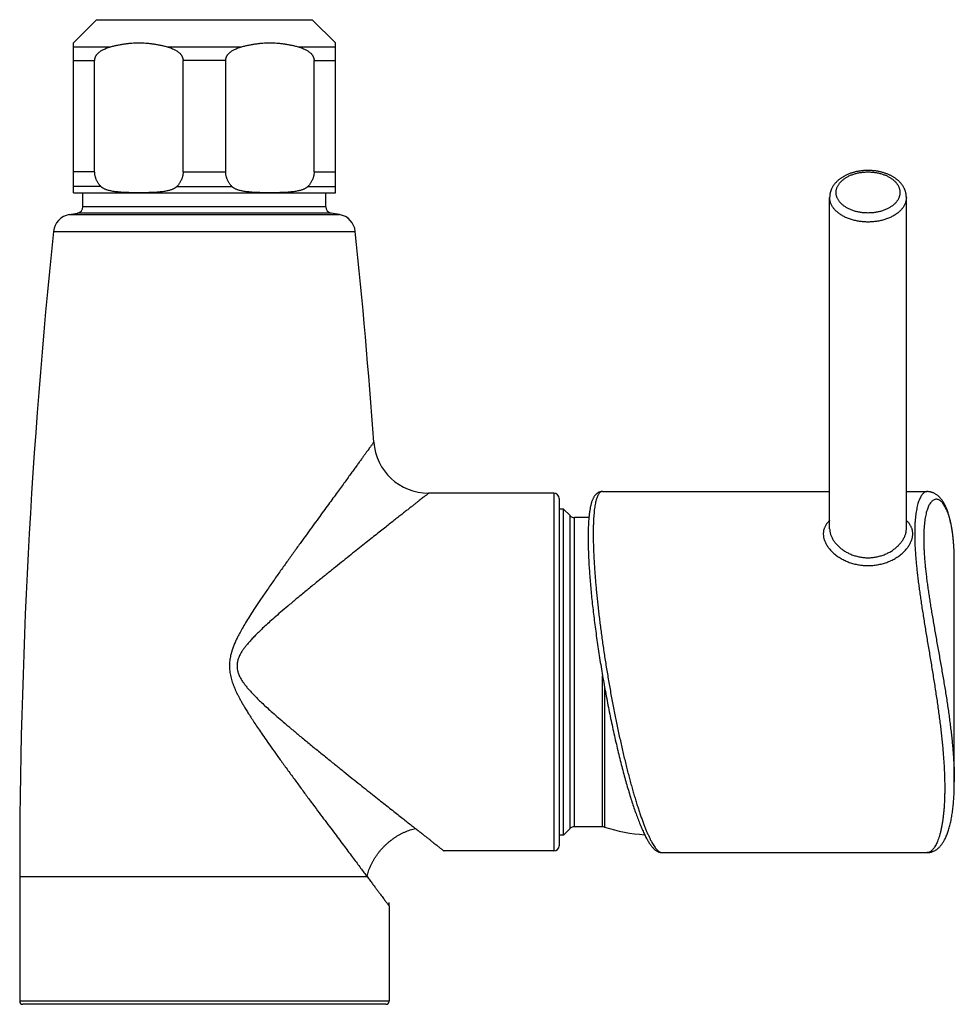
# Model space of a CAD drawing. Header units: millimetres. Extents: x 160 to 318, y 73 to 291.
# Tile 80 of 129: x 172 to 187, y 189 to 204. Entities that reach past the tile are written whole.
import ezdxf

# ---------------------------------------------------------------- set-up
doc = ezdxf.new("R2010")
doc.units = ezdxf.units.MM
doc.header["$LTSCALE"] = 30.734
doc.layers.get('0').update_dxf_attribs({"linetype": 'CONTINUOUS'})

msp = doc.modelspace()

# ---------------------------------------------------------------- linework, layer by layer
at = {"color": 7, "linetype": 'Continuous'}
for p, q in [((172.996, 203.887), (173.358, 204.249)), ((177.096, 203.887), (176.734, 204.249)), ((172.996, 201.54), (172.996, 203.887)), ((177.096, 201.54), (177.096, 203.887)), ((173.329, 201.866), (173.329, 203.613)), ((174.712, 201.866), (174.712, 203.613)), ((175.379, 201.866), (175.379, 203.613)), ((176.762, 201.866), (176.762, 203.613)), ((173.026, 201.537), (177.066, 201.537)), ((173.146, 201.321), (173.146, 201.537)), ((176.946, 201.321), (176.946, 201.537)), ((184.83, 196.278), (184.83, 201.468)), ((186.03, 196.278), (186.03, 201.468)), ((172.931, 201.199), (173.063, 201.223)), ((177.161, 201.199), (177.029, 201.223)), ((180.516, 196.837), (178.554, 196.837)), ((181.273, 196.863), (184.83, 196.863)), ((186.03, 196.863), (186.358, 196.863)), ((180.596, 196.757), (180.596, 191.317)), ((180.666, 196.587), (180.596, 196.587)), ((180.767, 196.486), (180.666, 196.587)), ((180.666, 191.487), (180.666, 196.587)), ((181.063, 196.457), (180.837, 196.457)), ((180.767, 191.588), (180.666, 191.487)), ((181.276, 191.617), (180.837, 191.617)), ((180.666, 191.487), (180.596, 191.487)), ((180.516, 191.237), (178.796, 191.237)), ((182.205, 191.213), (186.358, 191.213)), ((172.156, 190.837), (172.156, 188.887)), ((177.936, 190.377), (177.936, 190.39)), ((177.936, 190.377), (177.936, 188.887)), ((177.937, 190.419), (177.938, 190.433)), ((177.886, 188.837), (172.206, 188.837))]:
    msp.add_line(p, q, dxfattribs=at)
at = {"color": 9, "linetype": 'Continuous'}
for p, q in [((173.358, 204.249), (176.734, 204.249)), ((172.996, 203.825), (173.581, 203.825)), ((174.461, 203.825), (175.631, 203.825)), ((176.511, 203.825), (177.096, 203.825)), ((172.996, 203.613), (173.329, 203.613)), ((175.379, 203.613), (174.712, 203.613)), ((176.762, 203.613), (177.096, 203.613)), ((173.329, 201.866), (172.996, 201.866)), ((174.712, 201.866), (175.379, 201.866)), ((176.762, 201.866), (177.096, 201.866)), ((173.427, 201.638), (172.996, 201.638)), ((174.615, 201.638), (175.477, 201.638)), ((176.665, 201.638), (177.096, 201.638)), ((176.946, 201.321), (173.146, 201.321)), ((172.931, 201.199), (177.161, 201.199)), ((177.029, 201.223), (173.063, 201.223)), ((172.685, 200.935), (177.407, 200.935)), ((180.516, 196.837), (180.516, 191.237)), ((180.767, 191.588), (180.767, 196.486)), ((180.837, 191.617), (180.837, 196.457)), ((186.78, 195.833), (186.78, 195.834)), ((186.78, 195.79), (186.78, 195.799)), ((186.78, 195.757), (186.78, 195.76)), ((181.276, 191.617), (181.276, 193.98)), ((181.307, 193.805), (181.307, 191.612)), ((172.156, 190.837), (177.591, 190.837)), ((177.936, 188.887), (172.156, 188.887))]:
    msp.add_line(p, q, dxfattribs=at)
at = {"color": 7, "linetype": 'Continuous'}
for points in [[(181.273, 196.863), (181.27, 196.863), (181.263, 196.862), (181.257, 196.862), (181.251, 196.861), (181.245, 196.86), (181.238, 196.858), (181.232, 196.856), (181.226, 196.854), (181.22, 196.852), (181.214, 196.849), (181.208, 196.846), (181.203, 196.843), (181.197, 196.839), (181.191, 196.835), (181.186, 196.831), (181.18, 196.827), (181.175, 196.822), (181.17, 196.817), (181.165, 196.812), (181.16, 196.806), (181.156, 196.8), (181.151, 196.794), (181.147, 196.788), (181.142, 196.781), (181.138, 196.774), (181.134, 196.767), (181.131, 196.76), (181.127, 196.752), (181.123, 196.744), (181.12, 196.736), (181.116, 196.727), (181.113, 196.718), (181.109, 196.709), (181.106, 196.7), (181.103, 196.689), (181.1, 196.679), (181.097, 196.668), (181.094, 196.656), (181.091, 196.644), (181.088, 196.631), (181.085, 196.618), (181.083, 196.605), (181.08, 196.59), (181.077, 196.575), (181.075, 196.56), (181.073, 196.545), (181.071, 196.529), (181.069, 196.512), (181.067, 196.495), (181.065, 196.478), (181.063, 196.461), (181.061, 196.443), (181.06, 196.425), (181.059, 196.407), (181.057, 196.388), (181.056, 196.369), (181.055, 196.35), (181.054, 196.33), (181.053, 196.31), (181.053, 196.29), (181.052, 196.269), (181.051, 196.248), (181.051, 196.227), (181.051, 196.206), (181.05, 196.184), (181.05, 196.162), (181.05, 196.14)], [(186.78, 195.778), (186.78, 195.804), (186.78, 195.83), (186.779, 195.856), (186.779, 195.882), (186.778, 195.907), (186.777, 195.932), (186.776, 195.957), (186.775, 195.982), (186.773, 196.006), (186.772, 196.03), (186.77, 196.054), (186.768, 196.078), (186.766, 196.101), (186.764, 196.124), (186.761, 196.147), (186.759, 196.169), (186.756, 196.192), (186.754, 196.213), (186.751, 196.235), (186.747, 196.257), (186.744, 196.278), (186.741, 196.299), (186.737, 196.319), (186.733, 196.34), (186.729, 196.36), (186.725, 196.379), (186.721, 196.399), (186.716, 196.418), (186.711, 196.437), (186.706, 196.456), (186.701, 196.475), (186.696, 196.493), (186.691, 196.51), (186.685, 196.528), (186.679, 196.545), (186.673, 196.561), (186.667, 196.577), (186.661, 196.592), (186.655, 196.607), (186.648, 196.622), (186.642, 196.636), (186.636, 196.649), (186.629, 196.662), (186.622, 196.674), (186.616, 196.685), (186.609, 196.697), (186.602, 196.707), (186.595, 196.718), (186.588, 196.728), (186.581, 196.737), (186.574, 196.746), (186.567, 196.755), (186.559, 196.764), (186.552, 196.772), (186.544, 196.78), (186.537, 196.787), (186.529, 196.794), (186.521, 196.801), (186.513, 196.807), (186.505, 196.813), (186.496, 196.819), (186.488, 196.824), (186.48, 196.829), (186.472, 196.834), (186.463, 196.838), (186.455, 196.842), (186.447, 196.845), (186.439, 196.848), (186.43, 196.851), (186.422, 196.854), (186.414, 196.856), (186.406, 196.858), (186.398, 196.859), (186.389, 196.86), (186.381, 196.861), (186.373, 196.862), (186.365, 196.862), (186.358, 196.863)], [(181.05, 196.14), (181.05, 196.118), (181.05, 196.095), (181.051, 196.071), (181.051, 196.047), (181.051, 196.023), (181.052, 195.999), (181.053, 195.974), (181.053, 195.949), (181.054, 195.923), (181.055, 195.897), (181.056, 195.872), (181.057, 195.845), (181.058, 195.819), (181.06, 195.792), (181.061, 195.765), (181.063, 195.737), (181.064, 195.71), (181.066, 195.682), (181.068, 195.654), (181.07, 195.625), (181.072, 195.597), (181.074, 195.568), (181.076, 195.539), (181.078, 195.509), (181.081, 195.48), (181.083, 195.45), (181.086, 195.42), (181.088, 195.389), (181.091, 195.359), (181.094, 195.328), (181.097, 195.297), (181.1, 195.266), (181.103, 195.235), (181.106, 195.203), (181.109, 195.171), (181.113, 195.14), (181.116, 195.107), (181.12, 195.075), (181.123, 195.043), (181.127, 195.01), (181.131, 194.977), (181.135, 194.944), (181.139, 194.911), (181.143, 194.878), (181.147, 194.845), (181.151, 194.811), (181.156, 194.777), (181.16, 194.744), (181.165, 194.71), (181.169, 194.676), (181.174, 194.642), (181.179, 194.607), (181.183, 194.573), (181.188, 194.538), (181.193, 194.504), (181.198, 194.469), (181.203, 194.434), (181.209, 194.4), (181.214, 194.365), (181.219, 194.33), (181.225, 194.295), (181.23, 194.26), (181.236, 194.225), (181.241, 194.189), (181.247, 194.154), (181.253, 194.119), (181.259, 194.084), (181.265, 194.048), (181.271, 194.013), (181.277, 193.978), (181.283, 193.942), (181.289, 193.907), (181.295, 193.872), (181.301, 193.836), (181.308, 193.801), (181.314, 193.766), (181.321, 193.731), (181.327, 193.695), (181.334, 193.66), (181.341, 193.625), (181.347, 193.59), (181.354, 193.555), (181.361, 193.52), (181.368, 193.485), (181.375, 193.451), (181.382, 193.416), (181.389, 193.381), (181.396, 193.347), (181.403, 193.312), (181.41, 193.278), (181.417, 193.244), (181.425, 193.21), (181.432, 193.176), (181.439, 193.142), (181.447, 193.108), (181.454, 193.075), (181.461, 193.041), (181.469, 193.008), (181.476, 192.975), (181.484, 192.942), (181.492, 192.909), (181.499, 192.876), (181.507, 192.844), (181.515, 192.812), (181.522, 192.78), (181.53, 192.748), (181.538, 192.716), (181.546, 192.685), (181.553, 192.654), (181.561, 192.623), (181.569, 192.592), (181.577, 192.561), (181.585, 192.531), (181.593, 192.501), (181.601, 192.471), (181.609, 192.441), (181.617, 192.412), (181.625, 192.383), (181.632, 192.354), (181.64, 192.326), (181.648, 192.298), (181.656, 192.27), (181.664, 192.242), (181.672, 192.215), (181.68, 192.187), (181.688, 192.161), (181.696, 192.134), (181.704, 192.108), (181.712, 192.082), (181.72, 192.056), (181.728, 192.031), (181.736, 192.006), (181.744, 191.982), (181.752, 191.957), (181.76, 191.933), (181.768, 191.91), (181.776, 191.886), (181.784, 191.864), (181.792, 191.841), (181.8, 191.819), (181.808, 191.797), (181.816, 191.775), (181.824, 191.754), (181.832, 191.733), (181.84, 191.713), (181.847, 191.693), (181.855, 191.673), (181.863, 191.654), (181.871, 191.635), (181.879, 191.616), (181.886, 191.598), (181.894, 191.58), (181.902, 191.563), (181.91, 191.545), (181.917, 191.528), (181.925, 191.512), (181.933, 191.496), (181.941, 191.48), (181.949, 191.465), (181.956, 191.45), (181.964, 191.435), (181.972, 191.422), (181.979, 191.409), (181.987, 191.396), (181.994, 191.384), (182.001, 191.372), (182.008, 191.361), (182.015, 191.351), (182.022, 191.341), (182.028, 191.332), (182.035, 191.323), (182.041, 191.314), (182.048, 191.306), (182.054, 191.299), (182.06, 191.292), (182.066, 191.285), (182.073, 191.278), (182.079, 191.272), (182.085, 191.266), (182.091, 191.261), (182.097, 191.256), (182.104, 191.251), (182.11, 191.246), (182.116, 191.242), (182.123, 191.237), (182.129, 191.234), (182.136, 191.23), (182.142, 191.227), (182.149, 191.224), (182.156, 191.221), (182.162, 191.219), (182.169, 191.217), (182.176, 191.216), (182.182, 191.214), (182.189, 191.213), (182.195, 191.213), (182.202, 191.213), (182.205, 191.213)], [(186.358, 191.213), (186.365, 191.213), (186.373, 191.213), (186.381, 191.214), (186.389, 191.215), (186.398, 191.216), (186.406, 191.217), (186.414, 191.219), (186.422, 191.221), (186.43, 191.224), (186.439, 191.227), (186.447, 191.23), (186.455, 191.233), (186.463, 191.237), (186.472, 191.241), (186.48, 191.246), (186.488, 191.251), (186.496, 191.256), (186.505, 191.262), (186.513, 191.268), (186.521, 191.274), (186.529, 191.281), (186.537, 191.288), (186.544, 191.295), (186.552, 191.303), (186.559, 191.311), (186.567, 191.32), (186.574, 191.329), (186.581, 191.338), (186.588, 191.347), (186.595, 191.357), (186.602, 191.368), (186.609, 191.378), (186.616, 191.39), (186.622, 191.401), (186.629, 191.414), (186.636, 191.426), (186.642, 191.44), (186.648, 191.453), (186.655, 191.468), (186.661, 191.483), (186.667, 191.498), (186.673, 191.514), (186.679, 191.53), (186.685, 191.547), (186.691, 191.565), (186.696, 191.582), (186.701, 191.601), (186.706, 191.619), (186.711, 191.638), (186.716, 191.657), (186.721, 191.676), (186.725, 191.696), (186.729, 191.716), (186.733, 191.736), (186.737, 191.756), (186.741, 191.776), (186.744, 191.797), (186.747, 191.818), (186.751, 191.84), (186.754, 191.862), (186.756, 191.884), (186.759, 191.906), (186.761, 191.928), (186.764, 191.951), (186.766, 191.974), (186.768, 191.997), (186.77, 192.021), (186.772, 192.045), (186.773, 192.069), (186.775, 192.093), (186.776, 192.118), (186.777, 192.143), (186.778, 192.168), (186.779, 192.193), (186.779, 192.219), (186.78, 192.245), (186.78, 192.271), (186.78, 192.297), (186.78, 195.778)], [(177.936, 190.39), (177.936, 190.404), (177.937, 190.419)]]:
    msp.add_lwpolyline(points, dxfattribs=at)
for centre, radius, start, end in [((173.026, 201.687), 0.15, 258.3046, 270), ((177.066, 201.687), 0.15, 270, 281.6954), ((173.046, 201.321), 0.1, 280, 360), ((177.046, 201.321), 0.1, 180, 260), ((172.983, 200.904), 0.3, 100, 174.0034), ((177.109, 200.904), 0.3, 5.9966, 80), ((268.816, 190.837), 96.66, 174.00343, 180), ((81.275, 190.837), 96.66, 4.03376, 5.99657), ((178.554, 197.697), 0.86, 184.0336, 270.0002), ((180.516, 196.757), 0.08, 0, 90), ((180.837, 196.557), 0.1, 225, 270), ((180.837, 191.517), 0.1, 90, 135), ((181.276, 191.517), 0.1, 71.979, 90), ((182.096, 194.037), 2.55, 251.979, 266.3764), ((180.516, 191.317), 0.08, 270, 360), ((172.206, 188.887), 0.05, 180, 270), ((177.886, 188.887), 0.05, 270, 360)]:
    msp.add_arc(centre, radius, start, end, dxfattribs=at)
at = {"color": 9, "linetype": 'Continuous'}
for centre, radius, start, end in [((181.273, 196.808), 0.0548, 90.0228, 90.7213), ((182.411, 195.759), 4.369, 0.5215, 0.9757), ((182.186, 195.757), 4.594, 0.0379, 0.4087)]:
    msp.add_arc(centre, radius, start, end, dxfattribs=at)
at = {"color": 7, "linetype": 'Continuous'}
for points, knots in [([(173.329, 203.613), (173.329, 203.616), (173.33, 203.622), (173.331, 203.631), (173.332, 203.64), (173.335, 203.649), (173.338, 203.659), (173.342, 203.668), (173.347, 203.678), (173.352, 203.688), (173.359, 203.698), (173.368, 203.709), (173.377, 203.719), (173.389, 203.731), (173.402, 203.742), (173.418, 203.754), (173.436, 203.766), (173.457, 203.778), (173.482, 203.79), (173.511, 203.802), (173.544, 203.814), (173.568, 203.821), (173.581, 203.825)], [0, 0, 0, 0, 0.0089866, 0.0180474, 0.0272543, 0.0367009, 0.0465265, 0.0568075, 0.0676166, 0.0791233, 0.0914637, 0.1047689, 0.1192667, 0.1351433, 0.1526502, 0.1720764, 0.1937442, 0.2180505, 0.2454607, 0.276517, 0.3116459, 0.3511807, 0.3511807, 0.3511807, 0.3511807]), ([(173.581, 203.825), (173.599, 203.83), (173.636, 203.84), (173.692, 203.853), (173.747, 203.863), (173.802, 203.872), (173.857, 203.879), (173.912, 203.884), (173.966, 203.887), (174.021, 203.887), (174.076, 203.887), (174.13, 203.884), (174.185, 203.879), (174.24, 203.872), (174.295, 203.863), (174.35, 203.853), (174.406, 203.84), (174.443, 203.83), (174.461, 203.825)], [0, 0, 0, 0, 0.0577248, 0.1146713, 0.1709293, 0.2266213, 0.2818852, 0.3368115, 0.3915087, 0.4461207, 0.5007327, 0.5554299, 0.6103562, 0.6656201, 0.7213121, 0.7775701, 0.8345165, 0.8922413, 0.8922413, 0.8922413, 0.8922413]), ([(174.461, 203.825), (174.474, 203.821), (174.498, 203.814), (174.531, 203.802), (174.56, 203.79), (174.585, 203.778), (174.606, 203.766), (174.624, 203.754), (174.64, 203.742), (174.653, 203.731), (174.665, 203.719), (174.674, 203.709), (174.683, 203.698), (174.69, 203.688), (174.695, 203.678), (174.7, 203.668), (174.704, 203.659), (174.707, 203.649), (174.71, 203.64), (174.711, 203.631), (174.712, 203.622), (174.712, 203.616), (174.712, 203.613)], [0, 0, 0, 0, 0.0395665, 0.0746891, 0.1057346, 0.1331428, 0.1574464, 0.1791128, 0.1985364, 0.2160446, 0.2319196, 0.2464193, 0.2597254, 0.2720647, 0.2835727, 0.294381, 0.3046596, 0.3144844, 0.3239306, 0.3331361, 0.3421955, 0.3511807, 0.3511807, 0.3511807, 0.3511807]), ([(175.379, 203.613), (175.379, 203.616), (175.38, 203.622), (175.381, 203.631), (175.382, 203.64), (175.385, 203.649), (175.388, 203.659), (175.392, 203.668), (175.397, 203.678), (175.402, 203.688), (175.409, 203.698), (175.418, 203.709), (175.427, 203.719), (175.439, 203.731), (175.452, 203.742), (175.468, 203.754), (175.486, 203.766), (175.507, 203.778), (175.532, 203.79), (175.561, 203.802), (175.594, 203.814), (175.618, 203.821), (175.631, 203.825)], [0, 0, 0, 0, 0.0089866, 0.0180474, 0.0272543, 0.0367009, 0.0465265, 0.0568075, 0.0676166, 0.0791233, 0.0914637, 0.1047689, 0.1192667, 0.1351433, 0.1526502, 0.1720764, 0.1937442, 0.2180505, 0.2454607, 0.276517, 0.3116459, 0.3511807, 0.3511807, 0.3511807, 0.3511807]), ([(175.631, 203.825), (175.649, 203.83), (175.686, 203.84), (175.742, 203.853), (175.797, 203.863), (175.852, 203.872), (175.907, 203.879), (175.962, 203.884), (176.016, 203.887), (176.071, 203.887), (176.126, 203.887), (176.18, 203.884), (176.235, 203.879), (176.29, 203.872), (176.345, 203.863), (176.4, 203.853), (176.456, 203.84), (176.493, 203.83), (176.511, 203.825)], [0, 0, 0, 0, 0.0577248, 0.1146713, 0.1709293, 0.2266213, 0.2818852, 0.3368115, 0.3915087, 0.4461207, 0.5007327, 0.5554299, 0.6103562, 0.6656201, 0.7213121, 0.7775701, 0.8345165, 0.8922413, 0.8922413, 0.8922413, 0.8922413]), ([(176.511, 203.825), (176.524, 203.821), (176.548, 203.814), (176.581, 203.802), (176.61, 203.79), (176.635, 203.778), (176.656, 203.766), (176.674, 203.754), (176.69, 203.742), (176.703, 203.731), (176.715, 203.719), (176.724, 203.709), (176.733, 203.698), (176.74, 203.688), (176.745, 203.678), (176.75, 203.668), (176.754, 203.659), (176.757, 203.649), (176.76, 203.64), (176.761, 203.631), (176.762, 203.622), (176.762, 203.616), (176.762, 203.613)], [0, 0, 0, 0, 0.0395665, 0.0746891, 0.1057346, 0.1331428, 0.1574464, 0.1791128, 0.1985364, 0.2160446, 0.2319196, 0.2464193, 0.2597254, 0.2720647, 0.2835727, 0.294381, 0.3046596, 0.3144844, 0.3239306, 0.3331361, 0.3421955, 0.3511807, 0.3511807, 0.3511807, 0.3511807]), ([(173.427, 201.638), (173.421, 201.644), (173.411, 201.656), (173.396, 201.674), (173.384, 201.692), (173.373, 201.71), (173.363, 201.728), (173.355, 201.746), (173.348, 201.763), (173.342, 201.781), (173.337, 201.798), (173.334, 201.815), (173.331, 201.832), (173.33, 201.849), (173.329, 201.861), (173.329, 201.866)], [0, 0, 0, 0, 0.0242991, 0.0473632, 0.0693315, 0.0903404, 0.1105048, 0.1299416, 0.1487607, 0.1670538, 0.1849271, 0.2024597, 0.2197483, 0.2368693, 0.2539119, 0.2539119, 0.2539119, 0.2539119]), ([(174.712, 201.866), (174.712, 201.861), (174.712, 201.849), (174.711, 201.832), (174.708, 201.815), (174.705, 201.798), (174.7, 201.781), (174.694, 201.763), (174.687, 201.746), (174.679, 201.728), (174.669, 201.71), (174.658, 201.692), (174.646, 201.674), (174.631, 201.656), (174.621, 201.644), (174.615, 201.638)], [0, 0, 0, 0, 0.0170426, 0.0341635, 0.0514522, 0.0689848, 0.0868581, 0.1051511, 0.1239703, 0.1434071, 0.1635714, 0.1845804, 0.2065487, 0.2296127, 0.2539119, 0.2539119, 0.2539119, 0.2539119]), ([(175.477, 201.638), (175.471, 201.644), (175.461, 201.656), (175.446, 201.674), (175.434, 201.692), (175.423, 201.71), (175.413, 201.728), (175.405, 201.746), (175.398, 201.763), (175.392, 201.781), (175.387, 201.798), (175.384, 201.815), (175.381, 201.832), (175.38, 201.849), (175.379, 201.861), (175.379, 201.866)], [0, 0, 0, 0, 0.0242991, 0.0473632, 0.0693315, 0.0903404, 0.1105048, 0.1299416, 0.1487607, 0.1670538, 0.1849271, 0.2024597, 0.2197483, 0.2368693, 0.2539119, 0.2539119, 0.2539119, 0.2539119]), ([(176.762, 201.866), (176.762, 201.861), (176.762, 201.849), (176.761, 201.832), (176.758, 201.815), (176.755, 201.798), (176.75, 201.781), (176.744, 201.763), (176.737, 201.746), (176.729, 201.728), (176.719, 201.71), (176.708, 201.692), (176.696, 201.674), (176.681, 201.656), (176.671, 201.644), (176.665, 201.638)], [0, 0, 0, 0, 0.0170426, 0.0341635, 0.0514522, 0.0689848, 0.0868581, 0.1051511, 0.1239703, 0.1434071, 0.1635714, 0.1845804, 0.2065487, 0.2296127, 0.2539119, 0.2539119, 0.2539119, 0.2539119]), ([(186.03, 201.468), (186.03, 201.473), (186.03, 201.483), (186.029, 201.499), (186.027, 201.514), (186.024, 201.529), (186.021, 201.545), (186.017, 201.56), (186.012, 201.575), (186.006, 201.59), (185.999, 201.605), (185.992, 201.62), (185.983, 201.635), (185.974, 201.649), (185.964, 201.663), (185.954, 201.677), (185.942, 201.691), (185.93, 201.705), (185.917, 201.718), (185.903, 201.731), (185.888, 201.743), (185.873, 201.755), (185.857, 201.767), (185.84, 201.778), (185.823, 201.789), (185.805, 201.799), (185.787, 201.809), (185.769, 201.818), (185.749, 201.827), (185.73, 201.835), (185.71, 201.842), (185.689, 201.849), (185.669, 201.856), (185.648, 201.862), (185.626, 201.867), (185.605, 201.872), (185.583, 201.876), (185.561, 201.88), (185.539, 201.883), (185.517, 201.885), (185.495, 201.887), (185.473, 201.889), (185.45, 201.889), (185.428, 201.89), (185.405, 201.889), (185.383, 201.888), (185.361, 201.887), (185.338, 201.885), (185.316, 201.882), (185.294, 201.879), (185.272, 201.875), (185.251, 201.871), (185.229, 201.866), (185.208, 201.86), (185.187, 201.854), (185.167, 201.848), (185.147, 201.841), (185.127, 201.833), (185.108, 201.825), (185.089, 201.816), (185.07, 201.807), (185.052, 201.797), (185.035, 201.787), (185.018, 201.776), (185.001, 201.765), (184.986, 201.754), (184.971, 201.742), (184.956, 201.729), (184.943, 201.716), (184.93, 201.703), (184.918, 201.69), (184.906, 201.676), (184.896, 201.662), (184.886, 201.648), (184.877, 201.634), (184.869, 201.619), (184.861, 201.604), (184.855, 201.589), (184.849, 201.575), (184.844, 201.56), (184.84, 201.544), (184.836, 201.529), (184.834, 201.514), (184.832, 201.499), (184.831, 201.483), (184.83, 201.473), (184.83, 201.468)], [0, 0, 0, 0, 0.015308, 0.030655, 0.046058, 0.061567, 0.077216, 0.092983, 0.108889, 0.125071, 0.141448, 0.158017, 0.174877, 0.192048, 0.209447, 0.227124, 0.245186, 0.263486, 0.282043, 0.300997, 0.320176, 0.339585, 0.359356, 0.379324, 0.399496, 0.419975, 0.440619, 0.461442, 0.482513, 0.503721, 0.525083, 0.546639, 0.568303, 0.590096, 0.612031, 0.634049, 0.656163, 0.678373, 0.700637, 0.722963, 0.74534, 0.767742, 0.790165, 0.812598, 0.835026, 0.857431, 0.879807, 0.902148, 0.92442, 0.946628, 0.968771, 0.990796, 1.012727, 1.034566, 1.056234, 1.077782, 1.099212, 1.120416, 1.141478, 1.162394, 1.183029, 1.2035, 1.22379, 1.243754, 1.263526, 1.283083, 1.302269, 1.321236, 1.339973, 1.358294, 1.37638, 1.39423, 1.411683, 1.428882, 1.445862, 1.46253, 1.478932, 1.495155, 1.511192, 1.526975, 1.542636, 1.558197, 1.573636, 1.588989, 1.604306, 1.619605, 1.619605, 1.619605, 1.619605]), ([(174.615, 201.638), (174.613, 201.636), (174.608, 201.631), (174.6, 201.624), (174.59, 201.617), (174.578, 201.61), (174.564, 201.602), (174.549, 201.595), (174.53, 201.588), (174.509, 201.581), (174.485, 201.574), (174.457, 201.568), (174.426, 201.562), (174.39, 201.556), (174.35, 201.552), (174.303, 201.548), (174.251, 201.545), (174.191, 201.542), (174.125, 201.541), (174.056, 201.54), (173.985, 201.54), (173.916, 201.541), (173.85, 201.542), (173.791, 201.545), (173.738, 201.548), (173.692, 201.552), (173.652, 201.556), (173.616, 201.562), (173.585, 201.568), (173.557, 201.574), (173.533, 201.581), (173.512, 201.588), (173.493, 201.595), (173.477, 201.602), (173.464, 201.61), (173.452, 201.617), (173.442, 201.624), (173.434, 201.631), (173.429, 201.636), (173.427, 201.638)], [0, 0, 0, 0, 0.009676, 0.020514, 0.032682, 0.046389, 0.061825, 0.079227, 0.098859, 0.121017, 0.146026, 0.174236, 0.206046, 0.241939, 0.282505, 0.328452, 0.380658, 0.440299, 0.507633, 0.578176, 0.648872, 0.719359, 0.786358, 0.845893, 0.898068, 0.943993, 0.984545, 1.02043, 1.052233, 1.080439, 1.105443, 1.127596, 1.147225, 1.164624, 1.180057, 1.193763, 1.205928, 1.216766, 1.226441, 1.226441, 1.226441, 1.226441]), ([(176.665, 201.638), (176.663, 201.636), (176.658, 201.631), (176.65, 201.624), (176.64, 201.617), (176.628, 201.61), (176.614, 201.602), (176.599, 201.595), (176.58, 201.588), (176.559, 201.581), (176.535, 201.574), (176.507, 201.568), (176.476, 201.562), (176.44, 201.556), (176.4, 201.552), (176.353, 201.548), (176.301, 201.545), (176.241, 201.542), (176.175, 201.541), (176.106, 201.54), (176.035, 201.54), (175.966, 201.541), (175.9, 201.542), (175.841, 201.545), (175.788, 201.548), (175.742, 201.552), (175.702, 201.556), (175.666, 201.562), (175.635, 201.568), (175.607, 201.574), (175.583, 201.581), (175.562, 201.588), (175.543, 201.595), (175.527, 201.602), (175.514, 201.61), (175.502, 201.617), (175.492, 201.624), (175.484, 201.631), (175.479, 201.636), (175.477, 201.638)], [0, 0, 0, 0, 0.009675, 0.020513, 0.03268, 0.046387, 0.061822, 0.079224, 0.098856, 0.121013, 0.146021, 0.174231, 0.206041, 0.241936, 0.282505, 0.328456, 0.380665, 0.440337, 0.507736, 0.578277, 0.64897, 0.719438, 0.786396, 0.845917, 0.898083, 0.944005, 0.984554, 1.020437, 1.052239, 1.080444, 1.105447, 1.1276, 1.147228, 1.164626, 1.180059, 1.193764, 1.205929, 1.216766, 1.226441, 1.226441, 1.226441, 1.226441])]:
    msp.add_open_spline(points, degree=3, knots=knots, dxfattribs=at)
at = {"color": 9, "linetype": 'Continuous'}
for points, knots in [([(184.93, 201.545), (184.93, 201.551), (184.931, 201.564), (184.934, 201.582), (184.938, 201.601), (184.944, 201.619), (184.951, 201.637), (184.961, 201.655), (184.971, 201.672), (184.984, 201.689), (184.998, 201.706), (185.013, 201.722), (185.03, 201.737), (185.048, 201.752), (185.067, 201.766), (185.088, 201.779), (185.109, 201.791), (185.132, 201.803), (185.156, 201.814), (185.181, 201.823), (185.206, 201.832), (185.233, 201.84), (185.26, 201.847), (185.287, 201.853), (185.315, 201.858), (185.344, 201.861), (185.373, 201.864), (185.401, 201.866), (185.43, 201.866), (185.459, 201.866), (185.488, 201.864), (185.517, 201.861), (185.546, 201.858), (185.574, 201.853), (185.601, 201.847), (185.628, 201.84), (185.655, 201.832), (185.68, 201.823), (185.705, 201.814), (185.729, 201.803), (185.752, 201.791), (185.773, 201.779), (185.794, 201.766), (185.813, 201.752), (185.831, 201.737), (185.848, 201.722), (185.863, 201.706), (185.877, 201.689), (185.89, 201.672), (185.9, 201.655), (185.91, 201.637), (185.917, 201.619), (185.923, 201.601), (185.927, 201.582), (185.93, 201.564), (185.93, 201.551), (185.93, 201.545)], [0, 0, 0, 0, 0.018701, 0.037518, 0.056517, 0.07577, 0.095357, 0.115347, 0.135795, 0.15675, 0.178249, 0.200322, 0.222987, 0.246251, 0.270117, 0.294576, 0.319614, 0.34521, 0.371337, 0.397961, 0.425045, 0.452548, 0.480424, 0.508625, 0.537101, 0.565799, 0.594665, 0.623644, 0.65268, 0.681716, 0.710695, 0.739561, 0.768258, 0.796734, 0.824935, 0.85281, 0.880313, 0.907397, 0.934021, 0.960147, 0.985743, 1.010781, 1.035239, 1.059105, 1.082369, 1.105033, 1.127106, 1.148606, 1.169561, 1.190009, 1.209998, 1.229585, 1.248838, 1.267837, 1.286654, 1.305355, 1.305355, 1.305355, 1.305355]), ([(186.03, 201.468), (186.03, 201.461), (186.03, 201.446), (186.027, 201.425), (186.022, 201.403), (186.016, 201.382), (186.007, 201.361), (185.997, 201.341), (185.985, 201.32), (185.971, 201.301), (185.956, 201.281), (185.939, 201.263), (185.92, 201.245), (185.9, 201.227), (185.878, 201.211), (185.855, 201.195), (185.83, 201.18), (185.804, 201.166), (185.778, 201.153), (185.75, 201.141), (185.721, 201.13), (185.691, 201.12), (185.66, 201.112), (185.629, 201.104), (185.597, 201.097), (185.564, 201.092), (185.531, 201.088), (185.498, 201.085), (185.464, 201.083), (185.43, 201.082), (185.397, 201.083), (185.363, 201.085), (185.33, 201.088), (185.297, 201.092), (185.264, 201.097), (185.232, 201.104), (185.201, 201.112), (185.17, 201.12), (185.14, 201.13), (185.111, 201.141), (185.083, 201.153), (185.056, 201.166), (185.031, 201.18), (185.006, 201.195), (184.983, 201.211), (184.961, 201.227), (184.941, 201.245), (184.922, 201.263), (184.905, 201.281), (184.89, 201.301), (184.876, 201.32), (184.864, 201.341), (184.854, 201.361), (184.845, 201.382), (184.839, 201.403), (184.834, 201.425), (184.831, 201.446), (184.83, 201.461), (184.83, 201.468)], [0, 0, 0, 0, 0.021645, 0.043387, 0.065318, 0.087528, 0.1101, 0.133106, 0.156612, 0.180672, 0.20533, 0.23062, 0.256565, 0.28318, 0.310468, 0.338427, 0.367045, 0.396303, 0.426175, 0.45663, 0.487631, 0.519138, 0.551103, 0.583478, 0.61621, 0.649244, 0.682522, 0.715985, 0.749572, 0.783221, 0.81687, 0.850456, 0.883919, 0.917197, 0.950231, 0.982963, 1.015338, 1.047304, 1.07881, 1.109812, 1.140267, 1.170139, 1.199397, 1.228014, 1.255973, 1.283262, 1.309876, 1.335821, 1.361111, 1.385769, 1.409829, 1.433335, 1.456342, 1.478913, 1.501123, 1.523055, 1.544796, 1.566441, 1.566441, 1.566441, 1.566441]), ([(185.93, 201.545), (185.93, 201.539), (185.93, 201.526), (185.927, 201.507), (185.923, 201.489), (185.917, 201.47), (185.91, 201.452), (185.9, 201.434), (185.89, 201.417), (185.877, 201.4), (185.863, 201.384), (185.848, 201.368), (185.831, 201.352), (185.813, 201.338), (185.794, 201.324), (185.773, 201.311), (185.752, 201.298), (185.729, 201.287), (185.705, 201.276), (185.68, 201.266), (185.655, 201.257), (185.628, 201.249), (185.601, 201.243), (185.574, 201.237), (185.546, 201.232), (185.517, 201.228), (185.488, 201.225), (185.459, 201.224), (185.43, 201.223), (185.401, 201.224), (185.373, 201.225), (185.344, 201.228), (185.315, 201.232), (185.287, 201.237), (185.26, 201.243), (185.233, 201.249), (185.206, 201.257), (185.181, 201.266), (185.156, 201.276), (185.132, 201.287), (185.109, 201.298), (185.088, 201.311), (185.067, 201.324), (185.048, 201.338), (185.03, 201.352), (185.013, 201.368), (184.998, 201.384), (184.984, 201.4), (184.971, 201.417), (184.961, 201.434), (184.951, 201.452), (184.944, 201.47), (184.938, 201.489), (184.934, 201.507), (184.931, 201.526), (184.93, 201.539), (184.93, 201.545)], [0, 0, 0, 0, 0.018701, 0.037518, 0.056517, 0.07577, 0.095357, 0.115347, 0.135795, 0.15675, 0.178249, 0.200322, 0.222987, 0.246251, 0.270117, 0.294576, 0.319614, 0.34521, 0.371337, 0.397961, 0.425045, 0.452548, 0.480424, 0.508625, 0.537101, 0.565799, 0.594665, 0.623644, 0.65268, 0.681716, 0.710695, 0.739561, 0.768258, 0.796734, 0.824935, 0.85281, 0.880313, 0.907397, 0.934021, 0.960147, 0.985743, 1.010781, 1.035239, 1.059105, 1.082369, 1.105033, 1.127106, 1.148606, 1.169561, 1.190009, 1.209998, 1.229585, 1.248838, 1.267837, 1.286654, 1.305355, 1.305355, 1.305355, 1.305355]), ([(177.697, 197.637), (177.696, 197.636), (177.695, 197.634), (177.692, 197.63), (177.686, 197.623), (177.679, 197.612), (177.669, 197.599), (177.657, 197.582), (177.643, 197.562), (177.626, 197.539), (177.606, 197.512), (177.584, 197.482), (177.56, 197.448), (177.532, 197.41), (177.501, 197.367), (177.467, 197.32), (177.429, 197.269), (177.388, 197.212), (177.343, 197.15), (177.295, 197.083), (177.242, 197.011), (177.185, 196.932), (177.123, 196.847), (177.056, 196.756), (176.985, 196.658), (176.909, 196.554), (176.828, 196.442), (176.742, 196.324), (176.651, 196.198), (176.554, 196.065), (176.453, 195.925), (176.348, 195.778), (176.238, 195.625), (176.129, 195.469), (176.024, 195.318), (175.928, 195.178), (175.843, 195.052), (175.77, 194.938), (175.706, 194.837), (175.652, 194.745), (175.606, 194.662), (175.566, 194.587), (175.533, 194.519), (175.507, 194.457), (175.486, 194.4), (175.469, 194.348), (175.457, 194.301), (175.448, 194.258), (175.442, 194.218), (175.439, 194.179), (175.438, 194.139), (175.439, 194.098), (175.443, 194.054), (175.446, 194.024), (175.449, 194.009)], [0, 0, 0, 0, 0.001775, 0.007115, 0.016094, 0.02881, 0.045363, 0.065841, 0.090342, 0.118984, 0.151949, 0.189436, 0.231666, 0.278875, 0.331311, 0.389235, 0.452906, 0.52262, 0.598687, 0.681437, 0.771204, 0.868308, 0.973048, 1.085719, 1.206594, 1.335904, 1.473827, 1.620494, 1.775984, 1.940171, 2.112864, 2.294153, 2.483502, 2.676856, 2.864574, 3.035269, 3.186884, 3.320877, 3.440081, 3.546267, 3.640741, 3.724741, 3.799865, 3.867373, 3.928003, 3.982356, 4.030854, 4.074083, 4.113687, 4.152113, 4.191342, 4.232343, 4.275951, 4.32293, 4.32293, 4.32293, 4.32293]), ([(178.554, 196.837), (178.554, 196.837), (178.552, 196.835), (178.548, 196.832), (178.541, 196.826), (178.531, 196.819), (178.518, 196.808), (178.502, 196.796), (178.482, 196.781), (178.46, 196.763), (178.434, 196.743), (178.405, 196.72), (178.372, 196.694), (178.336, 196.665), (178.295, 196.633), (178.25, 196.598), (178.201, 196.559), (178.147, 196.516), (178.088, 196.47), (178.025, 196.42), (177.956, 196.365), (177.881, 196.306), (177.801, 196.243), (177.715, 196.175), (177.623, 196.101), (177.524, 196.023), (177.419, 195.939), (177.307, 195.85), (177.189, 195.755), (177.064, 195.655), (176.933, 195.549), (176.795, 195.438), (176.654, 195.322), (176.515, 195.207), (176.385, 195.098), (176.268, 195), (176.166, 194.911), (176.075, 194.831), (175.995, 194.758), (175.925, 194.692), (175.863, 194.631), (175.809, 194.576), (175.762, 194.525), (175.721, 194.479), (175.686, 194.436), (175.657, 194.396), (175.633, 194.36), (175.613, 194.327), (175.597, 194.297), (175.585, 194.269), (175.575, 194.244), (175.568, 194.219), (175.562, 194.196), (175.559, 194.174), (175.557, 194.153), (175.556, 194.131), (175.557, 194.108), (175.56, 194.085), (175.565, 194.061), (175.569, 194.045), (175.571, 194.037)], [0, 0, 0, 0, 0.001782, 0.007153, 0.016172, 0.028909, 0.045438, 0.065817, 0.090131, 0.118523, 0.15118, 0.188298, 0.230066, 0.276687, 0.328383, 0.385402, 0.447996, 0.51645, 0.591055, 0.672102, 0.759887, 0.85469, 0.956804, 1.066557, 1.184288, 1.310247, 1.444619, 1.587534, 1.739083, 1.899289, 2.068124, 2.245471, 2.430252, 2.615574, 2.787092, 2.939057, 3.073566, 3.193819, 3.301351, 3.397607, 3.483898, 3.561152, 3.630219, 3.691873, 3.746795, 3.79553, 3.838656, 3.876809, 3.910658, 3.940902, 3.968271, 3.993355, 4.016676, 4.038831, 4.060498, 4.082327, 4.104699, 4.127842, 4.151973, 4.177289, 4.177289, 4.177289, 4.177289]), ([(181.272, 196.863), (181.269, 196.862), (181.261, 196.862), (181.249, 196.858), (181.235, 196.849), (181.223, 196.836), (181.211, 196.819), (181.2, 196.799), (181.19, 196.774), (181.18, 196.746), (181.172, 196.714), (181.164, 196.678), (181.157, 196.639), (181.15, 196.596), (181.145, 196.55), (181.14, 196.5), (181.137, 196.447), (181.134, 196.39), (181.132, 196.33), (181.13, 196.267), (181.13, 196.224), (181.13, 196.202)], [0, 0, 0, 0, 0.008528, 0.0232375, 0.0390276, 0.0567557, 0.0770188, 0.1002013, 0.1265425, 0.1561886, 0.1892262, 0.2256988, 0.2656194, 0.3089784, 0.355748, 0.4058903, 0.4593657, 0.5161278, 0.5761169, 0.6392643, 0.7054954, 0.7054954, 0.7054954, 0.7054954]), ([(186.358, 196.863), (186.354, 196.863), (186.344, 196.862), (186.327, 196.857), (186.31, 196.847), (186.294, 196.834), (186.278, 196.817), (186.263, 196.795), (186.248, 196.77), (186.235, 196.741), (186.222, 196.709), (186.211, 196.673), (186.201, 196.633), (186.191, 196.591), (186.183, 196.544), (186.176, 196.495), (186.171, 196.442), (186.166, 196.386), (186.163, 196.327), (186.161, 196.265), (186.161, 196.223), (186.161, 196.202)], [0, 0, 0, 0, 0.0128347, 0.0309734, 0.0502822, 0.0713944, 0.0947746, 0.1207449, 0.1495198, 0.1812316, 0.2159563, 0.2537378, 0.2945927, 0.3385171, 0.3855008, 0.4355262, 0.4885683, 0.5445966, 0.6035753, 0.6654636, 0.7302137, 0.7302137, 0.7302137, 0.7302137]), ([(186.78, 195.834), (186.78, 195.847), (186.779, 195.883), (186.777, 195.944), (186.773, 196.014), (186.768, 196.082), (186.761, 196.147), (186.754, 196.209), (186.745, 196.269), (186.735, 196.325), (186.724, 196.378), (186.712, 196.428), (186.699, 196.475), (186.685, 196.518), (186.67, 196.557), (186.654, 196.593), (186.637, 196.626), (186.62, 196.654), (186.602, 196.679), (186.584, 196.7), (186.566, 196.716), (186.547, 196.729), (186.529, 196.738), (186.51, 196.743), (186.491, 196.743), (186.473, 196.739), (186.455, 196.731), (186.438, 196.719), (186.421, 196.703), (186.406, 196.684), (186.391, 196.661), (186.377, 196.634), (186.364, 196.603), (186.353, 196.57), (186.342, 196.533), (186.333, 196.492), (186.325, 196.449), (186.317, 196.402), (186.312, 196.352), (186.307, 196.3), (186.304, 196.244), (186.302, 196.186), (186.302, 196.146), (186.302, 196.126)], [0, 0, 0, 0, 0.036874, 0.110062, 0.180713, 0.248776, 0.314197, 0.376918, 0.436885, 0.494045, 0.548342, 0.599721, 0.648136, 0.693546, 0.735917, 0.775229, 0.811484, 0.844711, 0.874976, 0.902396, 0.927162, 0.949559, 0.969997, 0.989031, 1.00735, 1.025721, 1.044895, 1.065513, 1.088071, 1.112924, 1.140312, 1.170393, 1.203263, 1.238973, 1.277544, 1.318981, 1.363285, 1.410457, 1.460493, 1.513352, 1.568975, 1.627294, 1.688226, 1.688226, 1.688226, 1.688226]), ([(184.83, 196.409), (184.828, 196.407), (184.819, 196.399), (184.805, 196.385), (184.789, 196.367), (184.775, 196.348), (184.763, 196.328), (184.753, 196.308), (184.745, 196.288), (184.738, 196.267), (184.734, 196.245), (184.731, 196.223), (184.73, 196.209), (184.73, 196.202)], [0, 0, 0, 0, 0.0103407, 0.0351173, 0.059173, 0.0826036, 0.1055045, 0.1279765, 0.150124, 0.1720525, 0.1938659, 0.2156599, 0.2375203, 0.2375203, 0.2375203, 0.2375203]), ([(186.13, 196.202), (186.13, 196.209), (186.13, 196.223), (186.127, 196.245), (186.123, 196.267), (186.116, 196.288), (186.108, 196.308), (186.098, 196.328), (186.085, 196.348), (186.072, 196.367), (186.056, 196.385), (186.042, 196.399), (186.033, 196.407), (186.03, 196.409)], [0, 0, 0, 0, 0.0218606, 0.0436548, 0.0654684, 0.0873972, 0.1095448, 0.132017, 0.1549181, 0.1783488, 0.2024045, 0.227181, 0.2375203, 0.2375203, 0.2375203, 0.2375203]), ([(181.13, 196.202), (181.13, 196.179), (181.13, 196.131), (181.132, 196.059), (181.134, 195.984), (181.137, 195.907), (181.141, 195.826), (181.145, 195.743), (181.151, 195.658), (181.157, 195.57), (181.164, 195.481), (181.172, 195.389), (181.181, 195.295), (181.19, 195.199), (181.201, 195.102), (181.212, 195.003), (181.223, 194.902), (181.236, 194.801), (181.249, 194.698), (181.263, 194.594), (181.278, 194.489), (181.293, 194.383), (181.309, 194.277), (181.326, 194.17), (181.343, 194.063), (181.361, 193.956), (181.379, 193.849), (181.398, 193.742), (181.418, 193.635), (181.438, 193.529), (181.458, 193.423), (181.479, 193.319), (181.5, 193.215), (181.522, 193.112), (181.544, 193.011), (181.566, 192.911), (181.588, 192.812), (181.611, 192.716), (181.634, 192.621), (181.657, 192.528), (181.68, 192.438), (181.703, 192.35), (181.727, 192.264), (181.75, 192.181), (181.773, 192.101), (181.797, 192.024), (181.82, 191.949), (181.843, 191.878), (181.866, 191.81), (181.888, 191.745), (181.911, 191.683), (181.933, 191.625), (181.955, 191.571), (181.976, 191.52), (181.998, 191.473), (182.018, 191.43), (182.039, 191.39), (182.059, 191.355), (182.078, 191.323), (182.097, 191.295), (182.115, 191.271), (182.133, 191.252), (182.15, 191.236), (182.167, 191.224), (182.183, 191.216), (182.196, 191.213), (182.203, 191.213), (182.205, 191.213)], [0, 0, 0, 0, 0.069246, 0.141429, 0.216459, 0.294245, 0.374691, 0.45771, 0.543212, 0.631089, 0.721223, 0.813498, 0.907793, 1.00399, 1.101972, 1.201619, 1.302805, 1.405395, 1.509253, 1.614237, 1.720209, 1.827023, 1.934534, 2.042591, 2.151046, 2.259746, 2.368533, 2.47725, 2.58574, 2.693844, 2.801402, 2.908254, 3.014239, 3.119198, 3.222973, 3.325405, 3.426337, 3.525617, 3.623092, 3.718614, 3.812037, 3.903219, 3.992022, 4.078314, 4.161967, 4.242858, 4.32087, 4.395892, 4.467821, 4.53656, 4.602019, 4.664116, 4.722778, 4.777943, 4.829556, 4.877576, 4.921974, 4.962736, 4.999866, 5.033395, 5.063382, 5.089931, 5.113213, 5.133496, 5.151197, 5.166949, 5.172475, 5.172475, 5.172475, 5.172475]), ([(184.73, 196.202), (184.73, 196.194), (184.731, 196.179), (184.734, 196.157), (184.738, 196.134), (184.745, 196.11), (184.753, 196.087), (184.763, 196.063), (184.776, 196.04), (184.789, 196.016), (184.805, 195.993), (184.823, 195.97), (184.842, 195.948), (184.863, 195.925), (184.886, 195.904), (184.91, 195.882), (184.936, 195.862), (184.964, 195.843), (184.993, 195.824), (185.023, 195.807), (185.055, 195.79), (185.087, 195.775), (185.121, 195.761), (185.155, 195.749), (185.19, 195.738), (185.226, 195.728), (185.263, 195.72), (185.299, 195.714), (185.337, 195.709), (185.374, 195.706), (185.412, 195.704), (185.449, 195.704), (185.487, 195.706), (185.524, 195.709), (185.562, 195.714), (185.598, 195.72), (185.635, 195.728), (185.671, 195.738), (185.706, 195.749), (185.74, 195.761), (185.774, 195.775), (185.806, 195.79), (185.838, 195.807), (185.868, 195.824), (185.897, 195.843), (185.925, 195.862), (185.951, 195.882), (185.975, 195.904), (185.998, 195.925), (186.019, 195.948), (186.038, 195.97), (186.056, 195.993), (186.071, 196.016), (186.085, 196.04), (186.097, 196.063), (186.108, 196.087), (186.116, 196.11), (186.123, 196.134), (186.127, 196.157), (186.13, 196.179), (186.13, 196.194), (186.13, 196.202)], [0, 0, 0, 0, 0.022179, 0.044926, 0.068312, 0.092397, 0.117228, 0.142844, 0.16927, 0.196521, 0.224603, 0.253531, 0.283313, 0.313953, 0.345441, 0.377734, 0.410779, 0.444518, 0.478891, 0.513836, 0.549291, 0.585195, 0.621486, 0.658105, 0.694997, 0.732107, 0.769388, 0.806802, 0.844316, 0.881896, 0.919516, 0.957148, 0.994767, 1.032348, 1.069861, 1.107276, 1.144556, 1.181666, 1.218558, 1.255177, 1.291468, 1.327372, 1.362827, 1.397772, 1.432145, 1.465884, 1.498929, 1.531222, 1.56271, 1.59335, 1.623132, 1.65206, 1.680142, 1.707393, 1.733819, 1.759435, 1.784266, 1.80835, 1.831736, 1.854483, 1.876661, 1.876661, 1.876661, 1.876661]), ([(184.83, 196.278), (184.83, 196.271), (184.831, 196.257), (184.834, 196.236), (184.838, 196.214), (184.844, 196.192), (184.852, 196.17), (184.862, 196.147), (184.874, 196.125), (184.887, 196.103), (184.902, 196.081), (184.918, 196.059), (184.937, 196.038), (184.956, 196.017), (184.978, 195.997), (185, 195.978), (185.024, 195.959), (185.05, 195.941), (185.076, 195.924), (185.104, 195.909), (185.132, 195.894), (185.162, 195.881), (185.192, 195.869), (185.223, 195.859), (185.254, 195.85), (185.285, 195.843), (185.317, 195.836), (185.349, 195.832), (185.382, 195.829), (185.414, 195.827), (185.447, 195.827), (185.479, 195.829), (185.512, 195.832), (185.544, 195.836), (185.576, 195.843), (185.607, 195.85), (185.638, 195.859), (185.669, 195.869), (185.699, 195.881), (185.728, 195.894), (185.757, 195.909), (185.785, 195.924), (185.811, 195.941), (185.836, 195.959), (185.861, 195.978), (185.883, 195.997), (185.905, 196.017), (185.924, 196.038), (185.943, 196.059), (185.959, 196.081), (185.974, 196.103), (185.987, 196.125), (185.999, 196.147), (186.009, 196.17), (186.017, 196.192), (186.023, 196.214), (186.027, 196.236), (186.03, 196.257), (186.03, 196.271), (186.03, 196.278)], [0, 0, 0, 0, 0.021047, 0.04261, 0.06476, 0.08756, 0.111057, 0.135286, 0.160276, 0.186045, 0.212592, 0.239899, 0.26794, 0.296681, 0.326075, 0.356063, 0.386579, 0.417559, 0.448934, 0.480632, 0.512585, 0.544728, 0.577014, 0.6094, 0.641844, 0.674317, 0.706806, 0.739299, 0.771788, 0.804271, 0.836753, 0.869237, 0.901726, 0.934218, 0.966707, 0.99918, 1.031624, 1.064009, 1.096295, 1.128438, 1.16039, 1.192089, 1.223463, 1.254443, 1.28496, 1.314947, 1.344341, 1.373082, 1.401123, 1.428429, 1.454977, 1.480745, 1.505735, 1.529965, 1.553461, 1.576261, 1.598411, 1.619973, 1.64102, 1.64102, 1.64102, 1.64102]), ([(186.161, 196.202), (186.161, 196.179), (186.161, 196.133), (186.163, 196.063), (186.166, 195.989), (186.171, 195.913), (186.177, 195.835), (186.184, 195.753), (186.192, 195.669), (186.201, 195.583), (186.212, 195.494), (186.223, 195.403), (186.236, 195.31), (186.249, 195.214), (186.263, 195.117), (186.279, 195.017), (186.295, 194.916), (186.311, 194.814), (186.328, 194.71), (186.345, 194.605), (186.363, 194.499), (186.381, 194.392), (186.399, 194.284), (186.417, 194.177), (186.435, 194.069), (186.452, 193.961), (186.469, 193.853), (186.486, 193.746), (186.502, 193.64), (186.518, 193.535), (186.532, 193.43), (186.546, 193.327), (186.559, 193.225), (186.571, 193.124), (186.582, 193.026), (186.592, 192.928), (186.601, 192.833), (186.609, 192.739), (186.615, 192.648), (186.621, 192.558), (186.625, 192.471), (186.628, 192.386), (186.63, 192.303), (186.631, 192.223), (186.63, 192.145), (186.628, 192.069), (186.625, 191.996), (186.621, 191.926), (186.616, 191.858), (186.609, 191.794), (186.601, 191.732), (186.592, 191.673), (186.583, 191.617), (186.572, 191.565), (186.56, 191.515), (186.547, 191.47), (186.533, 191.427), (186.518, 191.388), (186.503, 191.353), (186.487, 191.322), (186.47, 191.294), (186.453, 191.27), (186.436, 191.251), (186.418, 191.235), (186.4, 191.223), (186.382, 191.215), (186.368, 191.213), (186.36, 191.213), (186.358, 191.213)], [0, 0, 0, 0, 0.067622, 0.138137, 0.211501, 0.287669, 0.366597, 0.448235, 0.532531, 0.619426, 0.708854, 0.800729, 0.894953, 0.991421, 1.089999, 1.190538, 1.292883, 1.396855, 1.502259, 1.608888, 1.71653, 1.824962, 1.933952, 2.043266, 2.152676, 2.261957, 2.370888, 2.479254, 2.586853, 2.693504, 2.799029, 2.903261, 3.006057, 3.107286, 3.206825, 3.304563, 3.400405, 3.494264, 3.586059, 3.675716, 3.763171, 3.848361, 3.931227, 4.011713, 4.089765, 4.165328, 4.238351, 4.308778, 4.376554, 4.441626, 4.503937, 4.563428, 4.620045, 4.673733, 4.724438, 4.772109, 4.816706, 4.8582, 4.89657, 4.93182, 4.963987, 4.993145, 5.019426, 5.043044, 5.064328, 5.083749, 5.101943, 5.106838, 5.106838, 5.106838, 5.106838]), ([(186.302, 196.126), (186.302, 196.105), (186.302, 196.061), (186.304, 195.995), (186.307, 195.925), (186.312, 195.853), (186.318, 195.779), (186.325, 195.701), (186.333, 195.622), (186.343, 195.539), (186.353, 195.455), (186.365, 195.368), (186.378, 195.278), (186.392, 195.187), (186.407, 195.093), (186.422, 194.998), (186.439, 194.901), (186.456, 194.802), (186.473, 194.701), (186.491, 194.599), (186.509, 194.497), (186.528, 194.393), (186.547, 194.289), (186.565, 194.184), (186.583, 194.079), (186.602, 193.974), (186.619, 193.869), (186.636, 193.765), (186.653, 193.661), (186.669, 193.558), (186.684, 193.456), (186.698, 193.356), (186.711, 193.256), (186.723, 193.158), (186.735, 193.062), (186.745, 192.967), (186.753, 192.874), (186.761, 192.783), (186.768, 192.694), (186.773, 192.607), (186.777, 192.522), (186.779, 192.439), (186.78, 192.372), (186.78, 192.332), (186.78, 192.319)], [0, 0, 0, 0, 0.063671, 0.130237, 0.199648, 0.271841, 0.346751, 0.424317, 0.504509, 0.587307, 0.672678, 0.760543, 0.850816, 0.943401, 1.038175, 1.135005, 1.233747, 1.334233, 1.436264, 1.539636, 1.644133, 1.749527, 1.85558, 1.962051, 2.068702, 2.1753, 2.281611, 2.387407, 2.492482, 2.596643, 2.699704, 2.80149, 2.901856, 3.000667, 3.097791, 3.193119, 3.286557, 3.378014, 3.467407, 3.554665, 3.639725, 3.722522, 3.802997, 3.841213, 3.841213, 3.841213, 3.841213]), ([(175.449, 194.009), (175.452, 193.994), (175.458, 193.965), (175.469, 193.922), (175.483, 193.879), (175.498, 193.836), (175.516, 193.793), (175.535, 193.749), (175.556, 193.705), (175.578, 193.661), (175.602, 193.616), (175.628, 193.568), (175.657, 193.517), (175.691, 193.461), (175.729, 193.398), (175.773, 193.329), (175.823, 193.253), (175.879, 193.169), (175.942, 193.076), (176.013, 192.973), (176.094, 192.858), (176.185, 192.73), (176.286, 192.59), (176.395, 192.441), (176.505, 192.291), (176.613, 192.144), (176.717, 192.003), (176.816, 191.87), (176.91, 191.744), (177, 191.625), (177.084, 191.512), (177.163, 191.406), (177.238, 191.307), (177.307, 191.214), (177.372, 191.128), (177.433, 191.047), (177.489, 190.972), (177.542, 190.903), (177.575, 190.858), (177.591, 190.837)], [0, 0, 0, 0, 0.044378, 0.0892, 0.134408, 0.179952, 0.226054, 0.273518, 0.322549, 0.372177, 0.422641, 0.475979, 0.534355, 0.59982, 0.673293, 0.755048, 0.845449, 0.945631, 1.05705, 1.181545, 1.321378, 1.478501, 1.653888, 1.841152, 2.02987, 2.213529, 2.38823, 2.554016, 2.711504, 2.860698, 3.001415, 3.133608, 3.257513, 3.373402, 3.481567, 3.582308, 3.6759, 3.762598, 3.842661, 3.842661, 3.842661, 3.842661]), ([(175.571, 194.037), (175.574, 194.029), (175.58, 194.011), (175.591, 193.984), (175.605, 193.955), (175.623, 193.924), (175.644, 193.89), (175.67, 193.853), (175.701, 193.813), (175.737, 193.77), (175.778, 193.723), (175.827, 193.673), (175.881, 193.618), (175.944, 193.557), (176.014, 193.492), (176.094, 193.42), (176.184, 193.34), (176.285, 193.253), (176.4, 193.156), (176.528, 193.048), (176.668, 192.933), (176.813, 192.814), (176.958, 192.697), (177.098, 192.584), (177.231, 192.477), (177.358, 192.375), (177.479, 192.278), (177.593, 192.187), (177.701, 192.102), (177.802, 192.021), (177.897, 191.946), (177.986, 191.875), (178.069, 191.81), (178.147, 191.748), (178.219, 191.692), (178.285, 191.639), (178.328, 191.605), (178.349, 191.589)], [0, 0, 0, 0, 0.026239, 0.055264, 0.087533, 0.123512, 0.163624, 0.208336, 0.258307, 0.314187, 0.376582, 0.446187, 0.523734, 0.610012, 0.706058, 0.813002, 0.932241, 1.065491, 1.214962, 1.383311, 1.567253, 1.757602, 1.946156, 2.126439, 2.297488, 2.460214, 2.614827, 2.761054, 2.898681, 3.02787, 3.148956, 3.262276, 3.368157, 3.466829, 3.55848, 3.643301, 3.721509, 3.721509, 3.721509, 3.721509]), ([(177.591, 190.837), (177.594, 190.851), (177.601, 190.879), (177.614, 190.92), (177.629, 190.961), (177.646, 191.002), (177.665, 191.042), (177.686, 191.081), (177.709, 191.12), (177.734, 191.158), (177.76, 191.196), (177.788, 191.232), (177.818, 191.267), (177.849, 191.3), (177.882, 191.333), (177.916, 191.364), (177.951, 191.393), (177.988, 191.421), (178.025, 191.448), (178.063, 191.472), (178.102, 191.495), (178.142, 191.516), (178.183, 191.534), (178.224, 191.551), (178.265, 191.566), (178.307, 191.579), (178.335, 191.586), (178.349, 191.589)], [0, 0, 0, 0, 0.042708, 0.085887, 0.129513, 0.173559, 0.217992, 0.262778, 0.307878, 0.353251, 0.398852, 0.444637, 0.490557, 0.536566, 0.582614, 0.628651, 0.674628, 0.720496, 0.766209, 0.811718, 0.856979, 0.90195, 0.946591, 0.990863, 1.034733, 1.078172, 1.121153, 1.121153, 1.121153, 1.121153]), ([(178.349, 191.589), (178.367, 191.574), (178.403, 191.546), (178.455, 191.505), (178.502, 191.468), (178.546, 191.434), (178.585, 191.403), (178.62, 191.375), (178.652, 191.35), (178.68, 191.328), (178.705, 191.309), (178.726, 191.292), (178.745, 191.277), (178.76, 191.265), (178.773, 191.255), (178.783, 191.248), (178.79, 191.242), (178.794, 191.239), (178.795, 191.238), (178.796, 191.237)], [0, 0, 0, 0, 0.0717578, 0.1376313, 0.1978716, 0.2527383, 0.3024854, 0.3473522, 0.3875663, 0.4233413, 0.4548638, 0.4822857, 0.5057366, 0.5253599, 0.5412816, 0.5535813, 0.5623089, 0.5675172, 0.5692501, 0.5692501, 0.5692501, 0.5692501]), ([(177.591, 190.837), (177.606, 190.818), (177.633, 190.781), (177.673, 190.727), (177.71, 190.679), (177.743, 190.634), (177.773, 190.594), (177.8, 190.558), (177.825, 190.525), (177.847, 190.496), (177.866, 190.471), (177.882, 190.448), (177.897, 190.429), (177.909, 190.414), (177.918, 190.401), (177.926, 190.391), (177.931, 190.384), (177.934, 190.379), (177.936, 190.378), (177.936, 190.377)], [0, 0, 0, 0, 0.0724309, 0.1389412, 0.1997724, 0.2551806, 0.3054227, 0.3507416, 0.3913668, 0.427507, 0.4593511, 0.4870542, 0.510745, 0.5305656, 0.5466496, 0.5590779, 0.5678924, 0.5731487, 0.5748967, 0.5748967, 0.5748967, 0.5748967])]:
    msp.add_open_spline(points, degree=3, knots=knots, dxfattribs=at)

doc.saveas('drawing.dxf')
